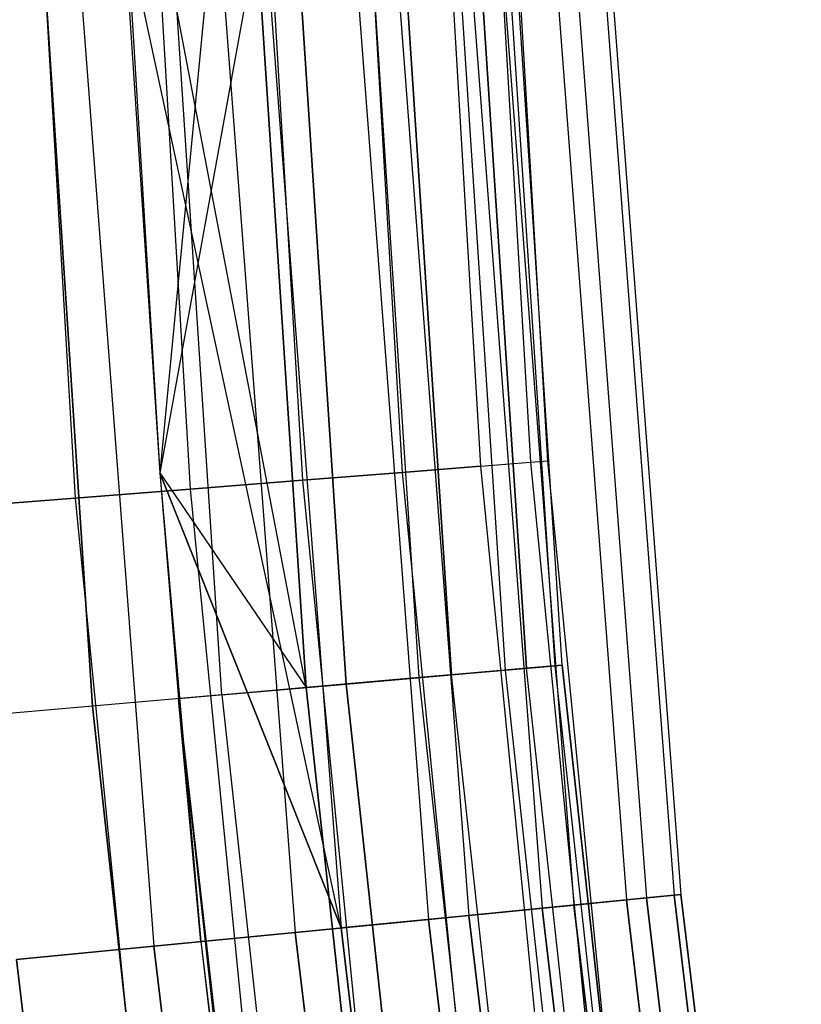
# Model space of a CAD drawing. Extents: x -175 to 175, y -175 to 175.
# Tile 130 of 130: x -123.35 to -119.32, y -12.3 to -7.22. Entities that reach past the tile are written whole.
import ezdxf

# ---------------------------------------------------------------- set-up
doc = ezdxf.new("R2010")
doc.units = 0
doc.header["$LTSCALE"] = 25.4
doc.layers.get('0').update_dxf_attribs({"linetype": 'CONTINUOUS'})

# ---------------------------------------------------------------- blocks, each defined once
blk = doc.blocks.new('SANTANA_PODLOGOWA_STL')
at = {"color": 0}
for p, q in [((-121.254, -4.7641, 249.623), (-120.9734, -9.5208, 249.623)), ((-121.254, -4.7641, 249.623), (-120.9734, -9.5208, 249.623)), ((-121.254, -4.7641, 247.3697), (-120.9734, -9.5208, 247.3697)), ((-121.254, -4.7641, 247.3697), (-120.9734, -9.5208, 247.3697)), ((-121.254, -4.7641, 3.623), (-120.9734, -9.5208, 3.623)), ((-121.254, -4.7641, 3.623), (-120.9734, -9.5208, 3.623)), ((-121.254, -4.7641, 1.3697), (-120.9734, -9.5208, 1.3697)), ((-121.254, -4.7641, 1.3697), (-120.9734, -9.5208, 1.3697)), ((-120.9955, -4.7539, 249.0859), (-120.7156, -9.5005, 249.0859)), ((-120.9955, -4.7539, 249.0859), (-120.7156, -9.5005, 249.0859)), ((-120.9955, -4.7539, 247.9068), (-120.7156, -9.5005, 247.9068)), ((-120.9955, -4.7539, 247.9068), (-120.7156, -9.5005, 247.9068)), ((-120.9955, -4.7539, 3.0859), (-120.7156, -9.5005, 3.0859)), ((-120.9955, -4.7539, 3.0859), (-120.7156, -9.5005, 3.0859)), ((-120.9955, -4.7539, 1.9068), (-120.7156, -9.5005, 1.9068)), ((-120.9955, -4.7539, 1.9068), (-120.7156, -9.5005, 1.9068)), ((-120.627, -9.4936, 248.4964), (-120.9067, -4.7504, 248.4964)), ((-120.627, -9.4936, 248.4964), (-120.9067, -4.7504, 248.4964)), ((-120.627, -9.4936, 2.4964), (-120.9067, -4.7504, 2.4964)), ((-120.627, -9.4936, 2.4964), (-120.9067, -4.7504, 2.4964)), ((-122.7558, -4.8231, 250.4908), (-122.4718, -9.6387, 250.4908)), ((-122.7558, -4.8231, 250.4908), (-122.4718, -9.6387, 250.4908)), ((-122.7558, -4.8231, 246.502), (-122.4718, -9.6387, 246.502)), ((-122.7558, -4.8231, 246.502), (-122.4718, -9.6387, 246.502)), ((-122.7558, -4.8231, 4.4908), (-122.4718, -9.6387, 4.4908)), ((-122.7558, -4.8231, 4.4908), (-122.4718, -9.6387, 4.4908)), ((-122.7558, -4.8231, 0.5019), (-122.4718, -9.6387, 0.5019)), ((-122.7558, -4.8231, 0.5019), (-122.4718, -9.6387, 0.5019)), ((-122.1751, -4.8003, 250.3581), (-121.8924, -9.5931, 250.3581)), ((-122.1751, -4.8003, 250.3581), (-121.8924, -9.5931, 250.3581)), ((-122.1751, -4.8003, 246.6346), (-121.8924, -9.5931, 246.6346)), ((-122.1751, -4.8003, 246.6346), (-121.8924, -9.5931, 246.6346)), ((-122.1751, -4.8003, 4.3581), (-121.8924, -9.5931, 4.3581)), ((-122.1751, -4.8003, 4.3581), (-121.8924, -9.5931, 4.3581)), ((-122.1751, -4.8003, 0.6346), (-121.8924, -9.5931, 0.6346)), ((-122.1751, -4.8003, 0.6346), (-121.8924, -9.5931, 0.6346)), ((-121.6591, -4.78, 250.06), (-121.3777, -9.5526, 250.06)), ((-121.6591, -4.78, 250.06), (-121.3777, -9.5526, 250.06)), ((-121.6591, -4.78, 246.9327), (-121.3777, -9.5526, 246.9327)), ((-121.6591, -4.78, 246.9327), (-121.3777, -9.5526, 246.9327)), ((-121.6591, -4.78, 4.06), (-121.3777, -9.5526, 4.06)), ((-121.6591, -4.78, 4.06), (-121.3777, -9.5526, 4.06)), ((-121.6591, -4.78, 0.9327), (-121.3777, -9.5526, 0.9327)), ((-121.6591, -4.78, 0.9327), (-121.3777, -9.5526, 0.9327)), ((-123.3499, -4.8464, 250.4462), (-123.0645, -9.6854, 250.4462)), ((-123.3499, -4.8464, 250.4462), (-123.0645, -9.6854, 250.4462)), ((-123.3499, -4.8464, 246.5465), (-123.0645, -9.6854, 246.5465)), ((-123.3499, -4.8464, 246.5465), (-123.0645, -9.6854, 246.5465)), ((-123.3499, -4.8464, 4.4462), (-123.0645, -9.6854, 4.4462)), ((-123.3499, -4.8464, 4.4462), (-123.0645, -9.6854, 4.4462)), ((-123.3499, -4.8464, 0.5465), (-123.0645, -9.6854, 0.5465)), ((-123.3499, -4.8464, 0.5465), (-123.0645, -9.6854, 0.5465)), ((-120.5895, -10.5502, 248.0513), (-120.9349, -5.2801, 248.0513)), ((-120.5895, -10.5502, 248.0513), (-120.9349, -5.2801, 248.0513)), ((-120.5895, -10.5502, 2.9414), (-120.9349, -5.2801, 2.9414)), ((-120.5895, -10.5502, 2.9414), (-120.9349, -5.2801, 2.9414)), ((-120.5521, -10.5469, 248.7203), (-120.8974, -5.2785, 248.7203)), ((-120.5521, -10.5469, 248.7203), (-120.8974, -5.2785, 248.7203)), ((-120.5521, -10.5469, 2.2724), (-120.8974, -5.2785, 2.2724)), ((-120.5521, -10.5469, 2.2724), (-120.8974, -5.2785, 2.2724)), ((-122.016, -5.3273, 250.2983), (-121.6675, -10.6445, 250.2983)), ((-122.016, -5.3273, 250.2983), (-121.6675, -10.6445, 250.2983)), ((-121.6675, -10.6445, 0.6944), (-122.016, -5.3273, 0.6944)), ((-121.6675, -10.6445, 0.6944), (-122.016, -5.3273, 0.6944)), ((-121.2897, -10.6115, 246.9327), (-121.6371, -5.3108, 246.9327)), ((-121.2897, -10.6115, 246.9327), (-121.6371, -5.3108, 246.9327)), ((-121.2897, -10.6115, 4.06), (-121.6371, -5.3108, 4.06)), ((-121.2897, -10.6115, 4.06), (-121.6371, -5.3108, 4.06)), ((-121.4701, -5.3035, 249.9106), (-121.1231, -10.5969, 249.9106)), ((-121.4701, -5.3035, 249.9106), (-121.1231, -10.5969, 249.9106)), ((-121.1231, -10.5969, 1.0821), (-121.4701, -5.3035, 1.0821)), ((-121.1231, -10.5969, 1.0821), (-121.4701, -5.3035, 1.0821)), ((-120.8449, -10.5726, 247.4323), (-121.1911, -5.2913, 247.4323)), ((-120.8449, -10.5726, 247.4323), (-121.1911, -5.2913, 247.4323)), ((-120.8449, -10.5726, 3.5604), (-121.1911, -5.2913, 3.5604)), ((-120.8449, -10.5726, 3.5604), (-121.1911, -5.2913, 3.5604)), ((-120.7369, -10.5631, 249.3641), (-121.0827, -5.2866, 249.3641)), ((-120.7369, -10.5631, 249.3641), (-121.0827, -5.2866, 249.3641)), ((-121.0827, -5.2866, 1.6286), (-120.7369, -10.5631, 1.6286)), ((-121.0827, -5.2866, 1.6286), (-120.7369, -10.5631, 1.6286)), ((-122.8829, -5.3652, 246.4964), (-122.6283, -9.5551, 246.4964)), ((-121.8739, -10.6626, 246.6086), (-122.8829, -5.3652, 246.4964)), ((-121.8739, -10.6626, 246.6086), (-122.8829, -5.3652, 246.4964)), ((-122.8829, -5.3652, 246.4964), (-122.6283, -9.5551, 246.4964)), ((-122.8829, -5.3652, 4.4964), (-122.6283, -9.5551, 4.9964)), ((-122.8829, -5.3652, 4.4964), (-122.6283, -9.5551, 4.9964)), ((-122.8829, -5.3652, 4.4964), (-122.6283, -9.5551, 4.4964)), ((-122.8829, -5.3652, 4.4964), (-122.6283, -9.5551, 4.4964)), ((-122.3089, -10.7006, 250.4838), (-122.6592, -5.3554, 250.4838)), ((-122.3089, -10.7006, 250.4838), (-122.6592, -5.3554, 250.4838)), ((-122.3089, -10.7006, 0.5089), (-122.6592, -5.3554, 0.5089)), ((-122.3089, -10.7006, 0.5089), (-122.6592, -5.3554, 0.5089)), ((-122.223, -5.3364, 4.3841), (-122.6283, -9.5551, 4.4964)), ((-122.223, -5.3364, 4.3841), (-122.6283, -9.5551, 4.4964)), ((-121.8739, -10.6626, 246.6086), (-122.223, -5.3364, 246.6086)), ((-121.8739, -10.6626, 246.6086), (-122.223, -5.3364, 246.6086)), ((-122.223, -5.3364, 4.3841), (-121.8739, -10.6626, 4.3841)), ((-122.223, -5.3364, 4.3841), (-121.8739, -10.6626, 4.3841)), ((-122.9753, -10.7589, 250.4462), (-123.3275, -5.3846, 250.4462)), ((-122.9753, -10.7589, 250.4462), (-123.3275, -5.3846, 250.4462)), ((-123.3275, -5.3846, 0.5465), (-122.9753, -10.7589, 0.5465)), ((-123.3275, -5.3846, 0.5465), (-122.9753, -10.7589, 0.5465)), ((-120.618, -6.5397, 249.6749), (-120.2215, -11.7586, 249.6749)), ((-120.618, -6.5397, 249.6749), (-120.2215, -11.7586, 249.6749)), ((-120.618, -6.5397, 1.3179), (-120.2215, -11.7586, 1.3179)), ((-120.618, -6.5397, 1.3179), (-120.2215, -11.7586, 1.3179)), ((-120.5133, -6.534, 247.5396), (-120.1171, -11.7484, 247.5396)), ((-120.5133, -6.534, 247.5396), (-120.1171, -11.7484, 247.5396)), ((-120.5133, -6.534, 3.4531), (-120.1171, -11.7484, 3.4531)), ((-120.5133, -6.534, 3.4531), (-120.1171, -11.7484, 3.4531)), ((-120.3712, -6.5263, 248.9841), (-119.9755, -11.7345, 248.9841)), ((-120.3712, -6.5263, 248.9841), (-119.9755, -11.7345, 248.9841)), ((-120.3712, -6.5263, 2.0086), (-119.9755, -11.7345, 2.0086)), ((-120.3712, -6.5263, 2.0086), (-119.9755, -11.7345, 2.0086)), ((-120.3353, -6.5244, 248.2513), (-119.9397, -11.731, 248.2513)), ((-120.3353, -6.5244, 248.2513), (-119.9397, -11.731, 248.2513)), ((-120.3353, -6.5244, 2.7414), (-119.9397, -11.731, 2.7414)), ((-120.3353, -6.5244, 2.7414), (-119.9397, -11.731, 2.7414)), ((-121.6428, -6.5953, 250.7012), (-121.243, -11.8585, 250.7012)), ((-121.6428, -6.5953, 250.7012), (-121.243, -11.8585, 250.7012)), ((-121.6428, -6.5953, 0.2916), (-121.243, -11.8585, 0.2916)), ((-121.6428, -6.5953, 0.2916), (-121.243, -11.8585, 0.2916)), ((-121.4327, -6.5839, 246.4177), (-121.0335, -11.838, 246.4177)), ((-121.4327, -6.5839, 246.4177), (-121.0335, -11.838, 246.4177)), ((-121.4327, -6.5839, 4.575), (-121.0335, -11.838, 4.575)), ((-121.4327, -6.5839, 4.575), (-121.0335, -11.838, 4.575)), ((-121.0544, -6.5634, 250.2641), (-120.6565, -11.8011, 250.2641)), ((-121.0544, -6.5634, 250.2641), (-120.6565, -11.8011, 250.2641)), ((-121.0544, -6.5634, 0.7286), (-120.6565, -11.8011, 0.7286)), ((-121.0544, -6.5634, 0.7286), (-120.6565, -11.8011, 0.7286)), ((-120.8899, -6.5545, 246.9104), (-120.4925, -11.7851, 246.9104)), ((-120.8899, -6.5545, 246.9104), (-120.4925, -11.7851, 246.9104)), ((-120.8899, -6.5545, 4.0823), (-120.4925, -11.7851, 4.0823)), ((-120.8899, -6.5545, 4.0823), (-120.4925, -11.7851, 4.0823)), ((-122.095, -6.6198, 246.104), (-122.6283, -9.5551, 245.9964)), ((-122.095, -6.6198, 246.104), (-122.6283, -9.5551, 245.9964)), ((-122.3326, -6.6327, 250.9483), (-121.9305, -11.9258, 250.9483)), ((-122.3326, -6.6327, 250.9483), (-121.9305, -11.9258, 250.9483)), ((-122.3326, -6.6327, 0.0444), (-121.9305, -11.9258, 0.0444)), ((-122.3326, -6.6327, 0.0444), (-121.9305, -11.9258, 0.0444)), ((-122.095, -6.6198, 246.104), (-121.6936, -11.9026, 246.104)), ((-122.095, -6.6198, 246.104), (-121.6936, -11.9026, 246.104)), ((-122.095, -6.6198, 4.8887), (-121.6936, -11.9026, 4.8887)), ((-122.095, -6.6198, 4.8887), (-121.6936, -11.9026, 4.8887)), ((-123.0643, -6.6724, 250.9843), (-122.6597, -11.9971, 250.9843)), ((-123.0643, -6.6724, 250.9843), (-122.6597, -11.9971, 250.9843)), ((-123.0643, -6.6724, 0.0084), (-122.6597, -11.9971, 0.0084)), ((-123.0643, -6.6724, 0.0084), (-122.6597, -11.9971, 0.0084)), ((-122.8196, -6.6591, 245.9964), (-122.6283, -9.5551, 246.4964)), ((-122.8196, -6.6591, 245.9964), (-122.6283, -9.5551, 246.4964)), ((-122.8196, -6.6591, 245.9964), (-122.6283, -9.5551, 245.9964)), ((-122.8196, -6.6591, 245.9964), (-122.6283, -9.5551, 245.9964)), ((-121.6936, -11.9026, 4.8887), (-122.8196, -6.6591, 4.9964)), ((-122.8196, -6.6591, 4.9964), (-122.6283, -9.5551, 4.9964)), ((-121.6936, -11.9026, 4.8887), (-122.8196, -6.6591, 4.9964)), ((-122.8196, -6.6591, 4.9964), (-122.6283, -9.5551, 4.9964)), ((-120.7156, -9.5005, 249.0859), (-120.627, -9.4936, 248.4964)), ((-120.7156, -9.5005, 249.0859), (-120.627, -9.4936, 248.4964)), ((-120.7156, -9.5005, 247.9068), (-120.627, -9.4936, 248.4964)), ((-120.7156, -9.5005, 247.9068), (-120.627, -9.4936, 248.4964)), ((-120.7156, -9.5005, 3.0859), (-120.627, -9.4936, 2.4964)), ((-120.7156, -9.5005, 3.0859), (-120.627, -9.4936, 2.4964)), ((-120.7156, -9.5005, 1.9068), (-120.627, -9.4936, 2.4964)), ((-120.7156, -9.5005, 1.9068), (-120.627, -9.4936, 2.4964)), ((-120.1613, -14.222, 248.4964), (-120.627, -9.4936, 248.4964)), ((-120.1613, -14.222, 248.4964), (-120.627, -9.4936, 248.4964)), ((-120.1613, -14.222, 2.4964), (-120.627, -9.4936, 2.4964)), ((-120.1613, -14.222, 2.4964), (-120.627, -9.4936, 2.4964)), ((-121.3777, -9.5526, 250.06), (-120.9734, -9.5208, 249.623)), ((-121.3777, -9.5526, 250.06), (-120.9734, -9.5208, 249.623)), ((-120.9734, -9.5208, 247.3697), (-121.3777, -9.5526, 246.9327)), ((-120.9734, -9.5208, 247.3697), (-121.3777, -9.5526, 246.9327)), ((-121.3777, -9.5526, 4.06), (-120.9734, -9.5208, 3.623)), ((-121.3777, -9.5526, 4.06), (-120.9734, -9.5208, 3.623)), ((-120.9734, -9.5208, 1.3697), (-121.3777, -9.5526, 0.9327)), ((-120.9734, -9.5208, 1.3697), (-121.3777, -9.5526, 0.9327)), ((-120.9734, -9.5208, 249.623), (-120.7156, -9.5005, 249.0859)), ((-120.9734, -9.5208, 249.623), (-120.7156, -9.5005, 249.0859)), ((-120.9734, -9.5208, 247.3697), (-120.7156, -9.5005, 247.9068)), ((-120.9734, -9.5208, 247.3697), (-120.7156, -9.5005, 247.9068)), ((-120.9734, -9.5208, 3.623), (-120.7156, -9.5005, 3.0859)), ((-120.9734, -9.5208, 3.623), (-120.7156, -9.5005, 3.0859)), ((-120.9734, -9.5208, 1.3697), (-120.7156, -9.5005, 1.9068)), ((-120.9734, -9.5208, 1.3697), (-120.7156, -9.5005, 1.9068)), ((-120.9734, -9.5208, 249.623), (-120.5064, -14.2629, 249.623)), ((-120.9734, -9.5208, 249.623), (-120.5064, -14.2629, 249.623)), ((-120.9734, -9.5208, 247.3697), (-120.5064, -14.2629, 247.3697)), ((-120.9734, -9.5208, 247.3697), (-120.5064, -14.2629, 247.3697)), ((-120.9734, -9.5208, 3.623), (-120.5064, -14.2629, 3.623)), ((-120.9734, -9.5208, 3.623), (-120.5064, -14.2629, 3.623)), ((-120.9734, -9.5208, 1.3697), (-120.5064, -14.2629, 1.3697)), ((-120.9734, -9.5208, 1.3697), (-120.5064, -14.2629, 1.3697)), ((-120.7156, -9.5005, 249.0859), (-120.2495, -14.2325, 249.0859)), ((-120.7156, -9.5005, 249.0859), (-120.2495, -14.2325, 249.0859)), ((-120.7156, -9.5005, 247.9068), (-120.2495, -14.2325, 247.9068)), ((-120.7156, -9.5005, 247.9068), (-120.2495, -14.2325, 247.9068)), ((-120.7156, -9.5005, 3.0859), (-120.2495, -14.2325, 3.0859)), ((-120.7156, -9.5005, 3.0859), (-120.2495, -14.2325, 3.0859)), ((-120.7156, -9.5005, 1.9068), (-120.2495, -14.2325, 1.9068)), ((-120.7156, -9.5005, 1.9068), (-120.2495, -14.2325, 1.9068)), ((-122.6283, -9.5551, 246.4964), (-121.8739, -10.6626, 246.6086)), ((-122.6283, -9.5551, 246.4964), (-121.8739, -10.6626, 246.6086)), ((-122.6283, -9.5551, 246.4964), (-122.532, -10.7202, 246.4964)), ((-122.6283, -9.5551, 245.9964), (-122.6283, -9.5551, 246.4964)), ((-122.6283, -9.5551, 245.9964), (-122.6283, -9.5551, 246.4964)), ((-122.6283, -9.5551, 245.9964), (-122.532, -10.7202, 246.4964)), ((-122.6283, -9.5551, 246.4964), (-122.532, -10.7202, 246.4964)), ((-122.6283, -9.5551, 245.9964), (-122.532, -10.7202, 246.4964)), ((-122.6283, -9.5551, 245.9964), (-122.4159, -11.9732, 245.9964)), ((-122.6283, -9.5551, 245.9964), (-122.4159, -11.9732, 245.9964)), ((-122.6283, -9.5551, 245.9964), (-121.6936, -11.9026, 246.104)), ((-122.6283, -9.5551, 245.9964), (-121.6936, -11.9026, 246.104)), ((-122.6283, -9.5551, 4.9964), (-122.4159, -11.9732, 4.9964)), ((-121.6936, -11.9026, 4.8887), (-122.6283, -9.5551, 4.9964)), ((-121.6936, -11.9026, 4.8887), (-122.6283, -9.5551, 4.9964)), ((-122.6283, -9.5551, 4.4964), (-122.6283, -9.5551, 4.9964)), ((-122.6283, -9.5551, 4.4964), (-122.6283, -9.5551, 4.9964)), ((-122.6283, -9.5551, 4.4964), (-122.4159, -11.9732, 4.9964)), ((-122.6283, -9.5551, 4.9964), (-122.4159, -11.9732, 4.9964)), ((-122.6283, -9.5551, 4.4964), (-122.4159, -11.9732, 4.9964)), ((-122.6283, -9.5551, 4.4964), (-122.532, -10.7202, 4.4964)), ((-122.6283, -9.5551, 4.4964), (-122.532, -10.7202, 4.4964)), ((-122.6283, -9.5551, 4.4964), (-121.8739, -10.6626, 4.3841)), ((-122.6283, -9.5551, 4.4964), (-121.8739, -10.6626, 4.3841)), ((-122.4718, -9.6387, 250.4908), (-121.8924, -9.5931, 250.3581)), ((-122.4718, -9.6387, 250.4908), (-121.8924, -9.5931, 250.3581)), ((-121.8924, -9.5931, 246.6346), (-122.4718, -9.6387, 246.502)), ((-121.8924, -9.5931, 246.6346), (-122.4718, -9.6387, 246.502)), ((-122.4718, -9.6387, 4.4908), (-121.8924, -9.5931, 4.3581)), ((-122.4718, -9.6387, 4.4908), (-121.8924, -9.5931, 4.3581)), ((-121.8924, -9.5931, 0.6346), (-122.4718, -9.6387, 0.5019)), ((-121.8924, -9.5931, 0.6346), (-122.4718, -9.6387, 0.5019)), ((-121.8924, -9.5931, 250.3581), (-121.3777, -9.5526, 250.06)), ((-121.8924, -9.5931, 250.3581), (-121.3777, -9.5526, 250.06)), ((-121.3777, -9.5526, 246.9327), (-121.8924, -9.5931, 246.6346)), ((-121.3777, -9.5526, 246.9327), (-121.8924, -9.5931, 246.6346)), ((-121.8924, -9.5931, 4.3581), (-121.3777, -9.5526, 4.06)), ((-121.8924, -9.5931, 4.3581), (-121.3777, -9.5526, 4.06)), ((-121.3777, -9.5526, 0.9327), (-121.8924, -9.5931, 0.6346)), ((-121.3777, -9.5526, 0.9327), (-121.8924, -9.5931, 0.6346)), ((-121.8924, -9.5931, 250.3581), (-121.4218, -14.3712, 250.3581)), ((-121.8924, -9.5931, 250.3581), (-121.4218, -14.3712, 250.3581)), ((-121.8924, -9.5931, 246.6346), (-121.4218, -14.3712, 246.6346)), ((-121.8924, -9.5931, 246.6346), (-121.4218, -14.3712, 246.6346)), ((-121.8924, -9.5931, 4.3581), (-121.4218, -14.3712, 4.3581)), ((-121.8924, -9.5931, 4.3581), (-121.4218, -14.3712, 4.3581)), ((-121.8924, -9.5931, 0.6346), (-121.4218, -14.3712, 0.6346)), ((-121.8924, -9.5931, 0.6346), (-121.4218, -14.3712, 0.6346)), ((-121.3777, -9.5526, 250.06), (-120.9091, -14.3105, 250.06)), ((-121.3777, -9.5526, 250.06), (-120.9091, -14.3105, 250.06)), ((-121.3777, -9.5526, 246.9327), (-120.9091, -14.3105, 246.9327)), ((-121.3777, -9.5526, 246.9327), (-120.9091, -14.3105, 246.9327)), ((-121.3777, -9.5526, 4.06), (-120.9091, -14.3105, 4.06)), ((-121.3777, -9.5526, 4.06), (-120.9091, -14.3105, 4.06)), ((-121.3777, -9.5526, 0.9327), (-120.9091, -14.3105, 0.9327)), ((-121.3777, -9.5526, 0.9327), (-120.9091, -14.3105, 0.9327)), ((-123.0645, -9.6854, 250.4462), (-122.4718, -9.6387, 250.4908)), ((-123.0645, -9.6854, 250.4462), (-122.4718, -9.6387, 250.4908)), ((-122.4718, -9.6387, 246.502), (-123.0645, -9.6854, 246.5465)), ((-122.4718, -9.6387, 246.502), (-123.0645, -9.6854, 246.5465)), ((-123.0645, -9.6854, 4.4462), (-122.4718, -9.6387, 4.4908)), ((-123.0645, -9.6854, 4.4462), (-122.4718, -9.6387, 4.4908)), ((-122.4718, -9.6387, 0.5019), (-123.0645, -9.6854, 0.5465)), ((-122.4718, -9.6387, 0.5019), (-123.0645, -9.6854, 0.5465)), ((-122.4718, -9.6387, 250.4908), (-121.999, -14.4395, 250.4908)), ((-122.4718, -9.6387, 250.4908), (-121.999, -14.4395, 250.4908)), ((-122.4718, -9.6387, 246.502), (-121.999, -14.4395, 246.502)), ((-122.4718, -9.6387, 246.502), (-121.999, -14.4395, 246.502)), ((-122.4718, -9.6387, 4.4908), (-121.999, -14.4395, 4.4908)), ((-122.4718, -9.6387, 4.4908), (-121.999, -14.4395, 4.4908)), ((-122.4718, -9.6387, 0.5019), (-121.999, -14.4395, 0.5019)), ((-122.4718, -9.6387, 0.5019), (-121.999, -14.4395, 0.5019)), ((-123.6177, -9.7289, 250.2284), (-123.0645, -9.6854, 250.4462)), ((-123.6177, -9.7289, 250.2284), (-123.0645, -9.6854, 250.4462)), ((-123.0645, -9.6854, 246.5465), (-123.6177, -9.7289, 246.7643)), ((-123.0645, -9.6854, 246.5465), (-123.6177, -9.7289, 246.7643)), ((-123.6177, -9.7289, 4.2284), (-123.0645, -9.6854, 4.4462)), ((-123.6177, -9.7289, 4.2284), (-123.0645, -9.6854, 4.4462)), ((-123.0645, -9.6854, 0.5465), (-123.6177, -9.7289, 0.7643)), ((-123.0645, -9.6854, 0.5465), (-123.6177, -9.7289, 0.7643)), ((-123.0645, -9.6854, 250.4462), (-122.5894, -14.5094, 250.4462)), ((-123.0645, -9.6854, 250.4462), (-122.5894, -14.5094, 250.4462)), ((-123.0645, -9.6854, 246.5465), (-122.5894, -14.5094, 246.5465)), ((-123.0645, -9.6854, 246.5465), (-122.5894, -14.5094, 246.5465)), ((-123.0645, -9.6854, 4.4462), (-122.5894, -14.5094, 4.4462)), ((-123.0645, -9.6854, 4.4462), (-122.5894, -14.5094, 4.4462)), ((-123.0645, -9.6854, 0.5465), (-122.5894, -14.5094, 0.5465)), ((-123.0645, -9.6854, 0.5465), (-122.5894, -14.5094, 0.5465)), ((-120.7369, -10.5631, 249.3641), (-121.1231, -10.5969, 249.9106)), ((-120.7369, -10.5631, 249.3641), (-121.1231, -10.5969, 249.9106)), ((-121.1231, -10.5969, 1.0821), (-120.7369, -10.5631, 1.6286)), ((-121.1231, -10.5969, 1.0821), (-120.7369, -10.5631, 1.6286)), ((-120.8449, -10.5726, 247.4323), (-120.5895, -10.5502, 248.0513)), ((-120.8449, -10.5726, 247.4323), (-120.5895, -10.5502, 248.0513)), ((-120.5895, -10.5502, 2.9414), (-120.8449, -10.5726, 3.5604)), ((-120.5895, -10.5502, 2.9414), (-120.8449, -10.5726, 3.5604)), ((-120.5521, -10.5469, 248.7203), (-120.7369, -10.5631, 249.3641)), ((-120.5521, -10.5469, 248.7203), (-120.7369, -10.5631, 249.3641)), ((-120.5521, -10.5469, 2.2724), (-120.7369, -10.5631, 1.6286)), ((-120.5521, -10.5469, 2.2724), (-120.7369, -10.5631, 1.6286)), ((-120.1612, -15.8195, 249.3641), (-120.7369, -10.5631, 249.3641)), ((-120.1612, -15.8195, 249.3641), (-120.7369, -10.5631, 249.3641)), ((-120.1612, -15.8195, 1.6286), (-120.7369, -10.5631, 1.6286)), ((-120.1612, -15.8195, 1.6286), (-120.7369, -10.5631, 1.6286)), ((-120.5895, -10.5502, 248.0513), (-120.5521, -10.5469, 248.7203)), ((-120.5895, -10.5502, 248.0513), (-120.5521, -10.5469, 248.7203)), ((-120.5521, -10.5469, 2.2724), (-120.5895, -10.5502, 2.9414)), ((-120.5521, -10.5469, 2.2724), (-120.5895, -10.5502, 2.9414)), ((-120.0145, -15.8002, 248.0513), (-120.5895, -10.5502, 248.0513)), ((-120.0145, -15.8002, 248.0513), (-120.5895, -10.5502, 248.0513)), ((-120.0145, -15.8002, 2.9414), (-120.5895, -10.5502, 2.9414)), ((-120.0145, -15.8002, 2.9414), (-120.5895, -10.5502, 2.9414)), ((-119.9773, -15.7953, 248.7203), (-120.5521, -10.5469, 248.7203)), ((-119.9773, -15.7953, 248.7203), (-120.5521, -10.5469, 248.7203)), ((-120.5521, -10.5469, 2.2724), (-119.9773, -15.7953, 2.2724)), ((-120.5521, -10.5469, 2.2724), (-119.9773, -15.7953, 2.2724)), ((-121.8739, -10.6626, 246.6086), (-121.2897, -10.6115, 246.9327)), ((-121.8739, -10.6626, 246.6086), (-121.2897, -10.6115, 246.9327)), ((-121.2897, -10.6115, 4.06), (-121.8739, -10.6626, 4.3841)), ((-121.2897, -10.6115, 4.06), (-121.8739, -10.6626, 4.3841)), ((-121.6675, -10.6445, 250.2983), (-121.1231, -10.5969, 249.9106)), ((-121.6675, -10.6445, 250.2983), (-121.1231, -10.5969, 249.9106)), ((-121.6675, -10.6445, 0.6944), (-121.1231, -10.5969, 1.0821)), ((-121.6675, -10.6445, 0.6944), (-121.1231, -10.5969, 1.0821)), ((-121.2897, -10.6115, 246.9327), (-120.8449, -10.5726, 247.4323)), ((-121.2897, -10.6115, 246.9327), (-120.8449, -10.5726, 247.4323)), ((-120.8449, -10.5726, 3.5604), (-121.2897, -10.6115, 4.06)), ((-120.8449, -10.5726, 3.5604), (-121.2897, -10.6115, 4.06)), ((-120.7114, -15.892, 246.9327), (-121.2897, -10.6115, 246.9327)), ((-120.7114, -15.892, 246.9327), (-121.2897, -10.6115, 246.9327)), ((-120.7114, -15.892, 4.06), (-121.2897, -10.6115, 4.06)), ((-120.7114, -15.892, 4.06), (-121.2897, -10.6115, 4.06)), ((-120.5456, -15.8701, 249.9106), (-121.1231, -10.5969, 249.9106)), ((-120.5456, -15.8701, 249.9106), (-121.1231, -10.5969, 249.9106)), ((-120.5456, -15.8701, 1.0821), (-121.1231, -10.5969, 1.0821)), ((-120.5456, -15.8701, 1.0821), (-121.1231, -10.5969, 1.0821)), ((-120.2688, -15.8337, 247.4323), (-120.8449, -10.5726, 247.4323)), ((-120.2688, -15.8337, 247.4323), (-120.8449, -10.5726, 247.4323)), ((-120.2688, -15.8337, 3.5604), (-120.8449, -10.5726, 3.5604)), ((-120.2688, -15.8337, 3.5604), (-120.8449, -10.5726, 3.5604)), ((-121.8739, -10.6626, 246.6086), (-122.532, -10.7202, 246.4964)), ((-121.8739, -10.6626, 246.6086), (-122.532, -10.7202, 246.4964)), ((-121.8739, -10.6626, 4.3841), (-122.532, -10.7202, 4.4964)), ((-121.8739, -10.6626, 4.3841), (-122.532, -10.7202, 4.4964)), ((-122.3089, -10.7006, 250.4838), (-121.6675, -10.6445, 250.2983)), ((-122.3089, -10.7006, 250.4838), (-121.6675, -10.6445, 250.2983)), ((-122.3089, -10.7006, 0.5089), (-121.6675, -10.6445, 0.6944)), ((-122.3089, -10.7006, 0.5089), (-121.6675, -10.6445, 0.6944)), ((-121.8739, -10.6626, 246.6086), (-121.2928, -15.9685, 246.6086)), ((-121.8739, -10.6626, 246.6086), (-121.2928, -15.9685, 246.6086)), ((-121.2928, -15.9685, 4.3841), (-121.8739, -10.6626, 4.3841)), ((-121.2928, -15.9685, 4.3841), (-121.8739, -10.6626, 4.3841)), ((-121.6675, -10.6445, 250.2983), (-121.0874, -15.9415, 250.2983)), ((-121.6675, -10.6445, 250.2983), (-121.0874, -15.9415, 250.2983)), ((-121.0874, -15.9415, 0.6944), (-121.6675, -10.6445, 0.6944)), ((-121.0874, -15.9415, 0.6944), (-121.6675, -10.6445, 0.6944)), ((-122.3089, -10.7006, 250.4838), (-122.9753, -10.7589, 250.4462)), ((-122.3089, -10.7006, 250.4838), (-122.9753, -10.7589, 250.4462)), ((-122.3089, -10.7006, 0.5089), (-122.9753, -10.7589, 0.5465)), ((-122.3089, -10.7006, 0.5089), (-122.9753, -10.7589, 0.5465)), ((-122.3089, -10.7006, 250.4838), (-121.7257, -16.0255, 250.4838)), ((-122.3089, -10.7006, 250.4838), (-121.7257, -16.0255, 250.4838)), ((-122.3089, -10.7006, 0.5089), (-121.7257, -16.0255, 0.5089)), ((-122.3089, -10.7006, 0.5089), (-121.7257, -16.0255, 0.5089)), ((-122.9753, -10.7589, 250.4462), (-123.592, -10.8129, 250.1898)), ((-122.9753, -10.7589, 250.4462), (-123.592, -10.8129, 250.1898)), ((-122.9753, -10.7589, 0.5465), (-123.592, -10.8129, 0.8029)), ((-122.9753, -10.7589, 0.5465), (-123.592, -10.8129, 0.8029)), ((-122.389, -16.1128, 250.4462), (-122.9753, -10.7589, 250.4462)), ((-122.389, -16.1128, 250.4462), (-122.9753, -10.7589, 250.4462)), ((-122.9753, -10.7589, 0.5465), (-122.389, -16.1128, 0.5465)), ((-122.9753, -10.7589, 0.5465), (-122.389, -16.1128, 0.5465)), ((-122.532, -10.7202, 246.4964), (-121.9477, -16.0547, 246.4964)), ((-122.4159, -11.9732, 245.9964), (-122.532, -10.7202, 246.4964)), ((-122.4159, -11.9732, 245.9964), (-122.532, -10.7202, 246.4964)), ((-122.532, -10.7202, 246.4964), (-121.9477, -16.0547, 246.4964)), ((-122.532, -10.7202, 4.4964), (-122.4159, -11.9732, 4.9964)), ((-122.532, -10.7202, 4.4964), (-122.4159, -11.9732, 4.9964)), ((-122.532, -10.7202, 4.4964), (-121.7971, -17.1604, 4.9964)), ((-122.532, -10.7202, 4.4964), (-121.7971, -17.1604, 4.9964)), ((-122.532, -10.7202, 4.4964), (-121.9477, -16.0547, 4.4964)), ((-122.532, -10.7202, 4.4964), (-121.9477, -16.0547, 4.4964)), ((-119.9397, -11.731, 248.2513), (-120.1171, -11.7484, 247.5396)), ((-119.9397, -11.731, 248.2513), (-120.1171, -11.7484, 247.5396)), ((-120.1171, -11.7484, 3.4531), (-119.9397, -11.731, 2.7414)), ((-120.1171, -11.7484, 3.4531), (-119.9397, -11.731, 2.7414)), ((-119.9755, -11.7345, 248.9841), (-119.9397, -11.731, 248.2513)), ((-119.9755, -11.7345, 248.9841), (-119.9397, -11.731, 248.2513)), ((-119.9397, -11.731, 2.7414), (-119.9755, -11.7345, 2.0086)), ((-119.9397, -11.731, 2.7414), (-119.9755, -11.7345, 2.0086)), ((-119.9397, -11.731, 248.2513), (-119.3189, -16.9157, 248.2513)), ((-119.9397, -11.731, 248.2513), (-119.3189, -16.9157, 248.2513)), ((-119.3189, -16.9157, 2.7414), (-119.9397, -11.731, 2.7414)), ((-119.3189, -16.9157, 2.7414), (-119.9397, -11.731, 2.7414)), ((-120.6565, -11.8011, 250.2641), (-120.2215, -11.7586, 249.6749)), ((-120.6565, -11.8011, 250.2641), (-120.2215, -11.7586, 249.6749)), ((-120.2215, -11.7586, 1.3179), (-120.6565, -11.8011, 0.7286)), ((-120.2215, -11.7586, 1.3179), (-120.6565, -11.8011, 0.7286)), ((-120.1171, -11.7484, 247.5396), (-120.4925, -11.7851, 246.9104)), ((-120.1171, -11.7484, 247.5396), (-120.4925, -11.7851, 246.9104)), ((-120.4925, -11.7851, 4.0823), (-120.1171, -11.7484, 3.4531)), ((-120.4925, -11.7851, 4.0823), (-120.1171, -11.7484, 3.4531)), ((-120.2215, -11.7586, 249.6749), (-119.9755, -11.7345, 248.9841)), ((-120.2215, -11.7586, 249.6749), (-119.9755, -11.7345, 248.9841)), ((-119.9755, -11.7345, 2.0086), (-120.2215, -11.7586, 1.3179)), ((-119.9755, -11.7345, 2.0086), (-120.2215, -11.7586, 1.3179)), ((-120.2215, -11.7586, 249.6749), (-119.5993, -16.9554, 249.6749)), ((-120.2215, -11.7586, 249.6749), (-119.5993, -16.9554, 249.6749)), ((-119.5993, -16.9554, 1.3179), (-120.2215, -11.7586, 1.3179)), ((-119.5993, -16.9554, 1.3179), (-120.2215, -11.7586, 1.3179)), ((-120.1171, -11.7484, 247.5396), (-119.4954, -16.9407, 247.5396)), ((-120.1171, -11.7484, 247.5396), (-119.4954, -16.9407, 247.5396)), ((-119.4954, -16.9407, 3.4531), (-120.1171, -11.7484, 3.4531)), ((-119.4954, -16.9407, 3.4531), (-120.1171, -11.7484, 3.4531)), ((-119.9755, -11.7345, 248.9841), (-119.3546, -16.9207, 248.9841)), ((-119.9755, -11.7345, 248.9841), (-119.3546, -16.9207, 248.9841)), ((-119.3546, -16.9207, 2.0086), (-119.9755, -11.7345, 2.0086)), ((-119.3546, -16.9207, 2.0086), (-119.9755, -11.7345, 2.0086)), ((-121.243, -11.8585, 250.7012), (-120.6565, -11.8011, 250.2641)), ((-121.243, -11.8585, 250.7012), (-120.6565, -11.8011, 250.2641)), ((-120.6565, -11.8011, 0.7286), (-121.243, -11.8585, 0.2916)), ((-120.6565, -11.8011, 0.7286), (-121.243, -11.8585, 0.2916)), ((-120.4925, -11.7851, 246.9104), (-121.0335, -11.838, 246.4177)), ((-120.4925, -11.7851, 246.9104), (-121.0335, -11.838, 246.4177)), ((-121.0335, -11.838, 4.575), (-120.4925, -11.7851, 4.0823)), ((-121.0335, -11.838, 4.575), (-120.4925, -11.7851, 4.0823)), ((-120.6565, -11.8011, 250.2641), (-120.032, -17.0168, 250.2641)), ((-120.6565, -11.8011, 250.2641), (-120.032, -17.0168, 250.2641)), ((-120.032, -17.0168, 0.7286), (-120.6565, -11.8011, 0.7286)), ((-120.032, -17.0168, 0.7286), (-120.6565, -11.8011, 0.7286)), ((-120.4925, -11.7851, 246.9104), (-119.8689, -16.9936, 246.9104)), ((-120.4925, -11.7851, 246.9104), (-119.8689, -16.9936, 246.9104)), ((-119.8689, -16.9936, 4.0823), (-120.4925, -11.7851, 4.0823)), ((-119.8689, -16.9936, 4.0823), (-120.4925, -11.7851, 4.0823)), ((-121.9305, -11.9258, 250.9483), (-121.243, -11.8585, 250.7012)), ((-121.9305, -11.9258, 250.9483), (-121.243, -11.8585, 250.7012)), ((-121.243, -11.8585, 0.2916), (-121.9305, -11.9258, 0.0444)), ((-121.243, -11.8585, 0.2916), (-121.9305, -11.9258, 0.0444)), ((-121.0335, -11.838, 246.4177), (-121.6936, -11.9026, 246.104)), ((-121.0335, -11.838, 246.4177), (-121.6936, -11.9026, 246.104)), ((-121.6936, -11.9026, 4.8887), (-121.0335, -11.838, 4.575)), ((-121.6936, -11.9026, 4.8887), (-121.0335, -11.838, 4.575)), ((-121.243, -11.8585, 250.7012), (-120.6155, -17.0995, 250.7012)), ((-121.243, -11.8585, 250.7012), (-120.6155, -17.0995, 250.7012)), ((-120.6155, -17.0995, 0.2916), (-121.243, -11.8585, 0.2916)), ((-120.6155, -17.0995, 0.2916), (-121.243, -11.8585, 0.2916)), ((-121.0335, -11.838, 246.4177), (-120.4071, -17.0699, 246.4177)), ((-121.0335, -11.838, 246.4177), (-120.4071, -17.0699, 246.4177)), ((-120.4071, -17.0699, 4.575), (-121.0335, -11.838, 4.575)), ((-120.4071, -17.0699, 4.575), (-121.0335, -11.838, 4.575)), ((-122.6597, -11.9971, 250.9843), (-121.9305, -11.9258, 250.9483)), ((-122.6597, -11.9971, 250.9843), (-121.9305, -11.9258, 250.9483)), ((-121.9305, -11.9258, 0.0444), (-122.6597, -11.9971, 0.0084)), ((-121.9305, -11.9258, 0.0444), (-122.6597, -11.9971, 0.0084)), ((-122.4159, -11.9732, 245.9964), (-121.6936, -11.9026, 246.104)), ((-122.4159, -11.9732, 245.9964), (-121.6936, -11.9026, 246.104)), ((-122.4159, -11.9732, 4.9964), (-121.6936, -11.9026, 4.8887)), ((-122.4159, -11.9732, 4.9964), (-121.6936, -11.9026, 4.8887)), ((-121.9305, -11.9258, 250.9483), (-121.2994, -17.1964, 250.9483)), ((-121.9305, -11.9258, 250.9483), (-121.2994, -17.1964, 250.9483)), ((-121.2994, -17.1964, 0.0444), (-121.9305, -11.9258, 0.0444)), ((-121.2994, -17.1964, 0.0444), (-121.9305, -11.9258, 0.0444)), ((-121.6936, -11.9026, 246.104), (-121.0638, -17.163, 246.104)), ((-121.6936, -11.9026, 246.104), (-121.0638, -17.163, 246.104)), ((-121.0638, -17.163, 4.8887), (-121.6936, -11.9026, 4.8887)), ((-121.0638, -17.163, 4.8887), (-121.6936, -11.9026, 4.8887)), ((-122.4159, -11.9732, 245.9964), (-121.9477, -16.0547, 246.4964)), ((-122.4159, -11.9732, 245.9964), (-121.9477, -16.0547, 246.4964)), ((-122.4159, -11.9732, 245.9964), (-121.7971, -17.1604, 245.9964)), ((-122.4159, -11.9732, 245.9964), (-121.7971, -17.1604, 245.9964)), ((-122.4159, -11.9732, 4.9964), (-121.7971, -17.1604, 4.9964)), ((-122.4159, -11.9732, 4.9964), (-121.7971, -17.1604, 4.9964)), ((-123.368, -12.0664, 250.8061), (-122.6597, -11.9971, 250.9843)), ((-123.368, -12.0664, 250.8061), (-122.6597, -11.9971, 250.9843)), ((-122.6597, -11.9971, 0.0084), (-123.368, -12.0664, 0.1867)), ((-122.6597, -11.9971, 0.0084), (-123.368, -12.0664, 0.1867)), ((-122.6597, -11.9971, 250.9843), (-122.0249, -17.2993, 250.9843)), ((-122.6597, -11.9971, 250.9843), (-122.0249, -17.2993, 250.9843)), ((-122.0249, -17.2993, 0.0084), (-122.6597, -11.9971, 0.0084)), ((-122.0249, -17.2993, 0.0084), (-122.6597, -11.9971, 0.0084)), ((-123.368, -12.0664, 250.8061), (-122.7295, -17.3992, 250.8061)), ((-123.368, -12.0664, 250.8061), (-122.7295, -17.3992, 250.8061)), ((-122.7295, -17.3992, 0.1867), (-123.368, -12.0664, 0.1867)), ((-122.7295, -17.3992, 0.1867), (-123.368, -12.0664, 0.1867))]:
    blk.add_line(p, q, dxfattribs=at)

msp = doc.modelspace()

# ---------------------------------------------------------------- block references
at = {"color": 253}
msp.add_blockref('SANTANA_PODLOGOWA_STL', (0, 0), dxfattribs=at)

doc.saveas('drawing.dxf')
